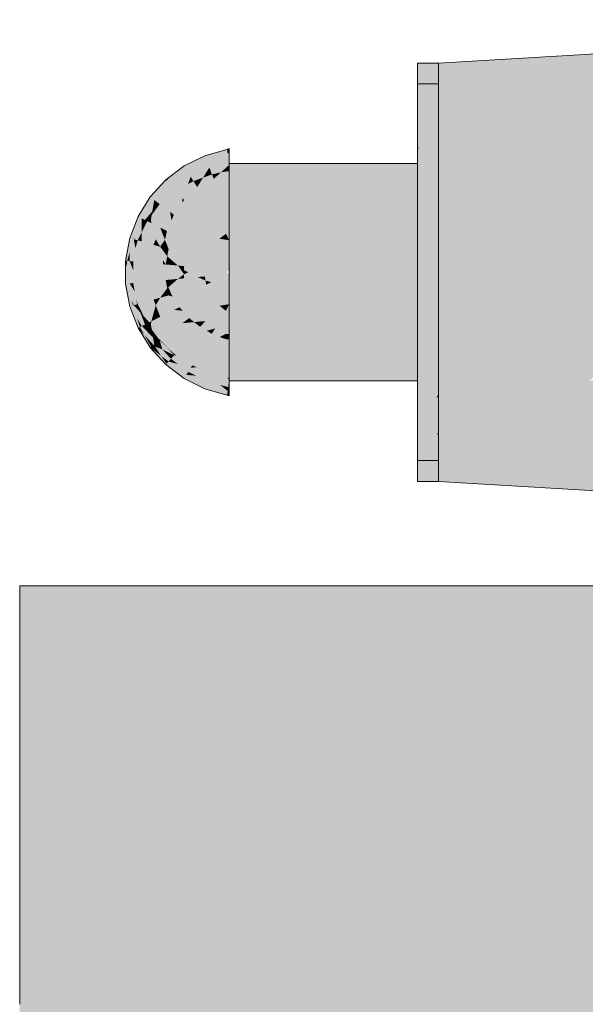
# Model space of a CAD drawing. Extents: x -299 to 601, y -39 to 381.
# Tile 24 of 252: x -218.181 to -217.641, y 141.708 to 142.65. Entities that reach past the tile are written whole.
import ezdxf

# ---------------------------------------------------------------- set-up
doc = ezdxf.new("R2010")
doc.units = 0
doc.layers.get('0').update_dxf_attribs({"lineweight": 35})
doc.layers.add('L_Bauteil', color=7, linetype='Continuous', lineweight=5, true_color=0xababab)
doc.layers.add('L_Bauteil-Shading', color=7, linetype='Continuous', lineweight=5, true_color=0xababab)

# ---------------------------------------------------------------- blocks, each defined once
blk = doc.blocks.new('Shading-A06HSX5QNL', base_point=(-214.57623, 141.25629))
at = {"layer": 'L_Bauteil-Shading', "color": 24, "true_color": 0x911f1e}
for points in [[(-217.78101, 142.54535), (-217.2502, 142.58354), (-217.78101, 142.60828), (-217.17369, 142.64427)], [(-217.78101, 142.56828), (-217.78101, 142.60828), (-217.80099, 142.56828), (-217.80099, 142.60828)], [(-217.78101, 142.40828), (-217.78101, 142.60828), (-217.80099, 142.40828), (-217.80099, 142.60828)], [(-217.78101, 142.54535), (-217.78101, 142.40828), (-217.2502, 142.58354), (-217.47098, 142.40828)], [(-217.80099, 142.40828), (-217.78101, 142.40828), (-217.80099, 142.56828), (-217.78101, 142.56828)], [(-217.78101, 142.24124), (-217.78101, 142.40828), (-217.80099, 142.22867), (-217.80099, 142.40828)], [(-217.78101, 142.28828), (-217.78101, 142.40828), (-217.80099, 142.28769), (-217.80099, 142.40828)], [(-217.78101, 142.3123), (-217.63686, 142.30504), (-217.78101, 142.40828), (-217.47098, 142.40828)], [(-217.78101, 142.3123), (-217.78101, 142.21533), (-217.63686, 142.30504)], [(-217.63686, 142.30504), (-217.78101, 142.21533), (-217.33228, 142.2897), (-217.29985, 142.25775)], [(-217.80099, 142.20828), (-217.78101, 142.20828), (-217.80099, 142.28769), (-217.78101, 142.28828)], [(-217.29985, 142.25775), (-217.78101, 142.21533), (-217.21562, 142.17477), (-217.78101, 142.20828)], [(-217.80099, 142.20828), (-217.78101, 142.20828), (-217.80099, 142.22867), (-217.78101, 142.24124)]]:
    blk.add_solid(points, dxfattribs=at)
at = {"layer": 'L_Bauteil-Shading', "color": 26, "true_color": 0x841c1b}
for points in [[(-217.78101, 142.56126), (-217.78101, 142.58829), (-217.80099, 142.56126)], [(-217.80099, 142.56126), (-217.78101, 142.58829), (-217.80099, 142.58829)], [(-217.80099, 142.25529), (-217.80099, 142.25317), (-217.78101, 142.25529), (-217.78258, 142.25317)], [(-217.80099, 142.22829), (-217.78101, 142.22829), (-217.78258, 142.25317), (-217.78101, 142.25317)], [(-217.80099, 142.25317), (-217.80099, 142.22829), (-217.78258, 142.25317)], [(-217.78101, 142.25317), (-217.78101, 142.25529), (-217.78258, 142.25317)]]:
    blk.add_solid(points, dxfattribs=at)
at = {"layer": 'L_Bauteil-Shading', "color": 24, "true_color": 0x94201f}
for points in [[(-217.80099, 142.56126), (-217.80099, 142.52731), (-217.78101, 142.56126), (-217.79961, 142.52736)], [(-217.78101, 142.52794), (-217.78101, 142.56126), (-217.79961, 142.52736)], [(-217.80099, 142.52483), (-217.78101, 142.52483), (-217.79961, 142.52736), (-217.78101, 142.52794)], [(-217.80099, 142.52731), (-217.80099, 142.52483), (-217.79961, 142.52736)], [(-217.80099, 142.29173), (-217.80099, 142.28925), (-217.78101, 142.29173), (-217.78268, 142.28868)], [(-217.80099, 142.28925), (-217.80099, 142.25529), (-217.78268, 142.28868)], [(-217.80099, 142.25529), (-217.78101, 142.25529), (-217.78268, 142.28868), (-217.78101, 142.28862)], [(-217.78101, 142.28862), (-217.78101, 142.29173), (-217.78268, 142.28868)]]:
    blk.add_solid(points, dxfattribs=at)
at = {"layer": 'L_Bauteil-Shading', "color": 251, "true_color": 0x4a5256}
for points in [[(-218.00417, 142.5197), (-218.0027, 142.5159), (-217.98296, 142.52573)], [(-217.98296, 142.52573), (-218.0027, 142.5159), (-217.98221, 142.52173)], [(-217.98221, 142.52173), (-217.981, 142.52257), (-217.98296, 142.52573)], [(-218.0239, 142.50987), (-218.02176, 142.50641), (-218.00417, 142.5197)], [(-218.00417, 142.5197), (-218.02176, 142.50641), (-218.0027, 142.5159)], [(-218.0239, 142.50987), (-218.03548, 142.50113), (-218.03876, 142.49358), (-218.04083, 142.49585)], [(-218.0239, 142.50987), (-218.03876, 142.49358), (-218.02176, 142.50641)], [(-218.0415, 142.49658), (-218.05635, 142.48029), (-218.0531, 142.47783)], [(-218.0415, 142.49658), (-218.0531, 142.47783), (-218.03876, 142.49358)], [(-218.03548, 142.50113), (-218.0415, 142.49658), (-218.04083, 142.49585)], [(-218.06796, 142.46155), (-218.06432, 142.45973), (-218.05635, 142.48029)], [(-218.05635, 142.48029), (-218.06432, 142.45973), (-218.0531, 142.47783)], [(-218.06796, 142.46155), (-218.07593, 142.44098), (-218.07182, 142.44086), (-218.07228, 142.43994)], [(-218.06432, 142.45973), (-218.06796, 142.46155), (-218.07092, 142.44269), (-218.07182, 142.44086)], [(-218.07593, 142.44098), (-218.07997, 142.41931), (-218.07593, 142.42737), (-218.07831, 142.41914)], [(-218.07228, 142.43994), (-218.07593, 142.44098), (-218.07593, 142.42737)], [(-218.07201, 142.43987), (-218.07228, 142.43994), (-218.07593, 142.41893), (-218.07593, 142.42737)], [(-218.07228, 142.43994), (-218.07201, 142.43987), (-218.07182, 142.44086)], [(-218.07182, 142.44086), (-218.07201, 142.43987), (-218.07092, 142.44269)], [(-218.07831, 142.41914), (-218.07593, 142.41893), (-218.07593, 142.42737)], [(-218.07831, 142.41914), (-218.07997, 142.41931), (-218.07889, 142.41345)], [(-218.07997, 142.41931), (-218.07997, 142.40262), (-218.07889, 142.41345)], [(-218.07593, 142.41893), (-218.07831, 142.41914), (-218.07593, 142.39763), (-218.07889, 142.41345)], [(-218.07997, 142.40262), (-218.07997, 142.39726), (-218.07889, 142.41345), (-218.07593, 142.39763)], [(-218.07599, 142.39763), (-218.07997, 142.39726), (-218.07367, 142.38098)], [(-218.07997, 142.39726), (-218.07593, 142.37558), (-218.07367, 142.38098), (-218.07304, 142.3764)], [(-218.07593, 142.39763), (-218.07599, 142.39763), (-218.07201, 142.37669), (-218.07367, 142.38098)], [(-218.07304, 142.3764), (-218.07201, 142.37669), (-218.07367, 142.38098)], [(-218.07304, 142.3764), (-218.07593, 142.37558), (-218.06898, 142.36438)], [(-218.07593, 142.37558), (-218.06796, 142.35503), (-218.06898, 142.36438), (-218.06615, 142.35593)], [(-218.07201, 142.37669), (-218.07304, 142.3764), (-218.06432, 142.35683), (-218.06898, 142.36438)], [(-218.06615, 142.35593), (-218.06432, 142.35683), (-218.06898, 142.36438)], [(-218.06615, 142.35593), (-218.06796, 142.35503), (-218.06186, 142.34833)], [(-218.06796, 142.35503), (-218.05635, 142.33627), (-218.06186, 142.34833), (-218.05545, 142.33696)], [(-218.06432, 142.35683), (-218.06615, 142.35593), (-218.0531, 142.33873), (-218.06186, 142.34833)], [(-218.05545, 142.33696), (-218.0531, 142.33873), (-218.06186, 142.34833)], [(-218.05545, 142.33696), (-218.05635, 142.33627), (-218.05225, 142.33318)], [(-218.05635, 142.33627), (-218.0415, 142.31998), (-218.05225, 142.33318), (-218.04128, 142.32022)], [(-218.05171, 142.3372), (-218.0531, 142.33873), (-218.05225, 142.33318), (-218.05545, 142.33696)], [(-218.05171, 142.3372), (-218.05225, 142.33318), (-218.0459, 142.32837)], [(-218.05225, 142.33318), (-218.04128, 142.32022), (-218.0459, 142.32837), (-218.04083, 142.32071)], [(-218.03876, 142.32298), (-218.05171, 142.3372), (-218.0459, 142.32837)], [(-218.04083, 142.32071), (-218.03876, 142.32298), (-218.0459, 142.32837)], [(-218.04128, 142.32022), (-218.0415, 142.31998), (-218.04008, 142.31927)], [(-218.0415, 142.31998), (-218.03249, 142.31317), (-218.04008, 142.31927)], [(-218.04083, 142.32071), (-218.04128, 142.32022), (-218.03865, 142.31856), (-218.04008, 142.31927)], [(-218.02176, 142.31015), (-218.03876, 142.32298), (-218.03865, 142.31856), (-218.04083, 142.32071)], [(-218.04008, 142.31927), (-218.03625, 142.31619), (-218.03865, 142.31856)], [(-218.03625, 142.31619), (-218.02176, 142.31015), (-218.03865, 142.31856)], [(-218.03625, 142.31619), (-218.03249, 142.31317), (-218.02176, 142.31015), (-218.0239, 142.30669)], [(-218.0239, 142.30669), (-218.0027, 142.30066), (-218.02176, 142.31015)], [(-218.00417, 142.29686), (-218.0027, 142.30066), (-218.0239, 142.30669)], [(-218.00417, 142.29686), (-217.98221, 142.29483), (-218.0027, 142.30066)], [(-217.98296, 142.29083), (-217.98221, 142.29483), (-218.00417, 142.29686)], [(-217.98296, 142.29083), (-217.981, 142.29399), (-217.98221, 142.29483)]]:
    blk.add_solid(points, dxfattribs=at)
at = {"layer": 'L_Bauteil-Shading', "color": 251, "true_color": 0x555e63}
for points in [[(-218.0027, 142.5159), (-217.9998, 142.50845), (-217.98221, 142.52173)], [(-218.02176, 142.50641), (-218.01755, 142.4996), (-218.0027, 142.5159)], [(-218.0027, 142.5159), (-218.01755, 142.4996), (-217.9998, 142.50845)], [(-218.03876, 142.49358), (-218.03337, 142.48767), (-218.02176, 142.50641)], [(-218.02176, 142.50641), (-218.03337, 142.48767), (-218.01755, 142.4996)], [(-218.03876, 142.49358), (-218.0531, 142.47783), (-218.04672, 142.47302)], [(-218.03876, 142.49358), (-218.04672, 142.47302), (-218.03337, 142.48767)], [(-218.0531, 142.47783), (-218.06432, 142.45973), (-218.0555, 142.46507), (-218.06139, 142.45827)], [(-218.05249, 142.47737), (-218.0531, 142.47783), (-218.05429, 142.46645), (-218.0555, 142.46507)], [(-218.04787, 142.47388), (-218.05249, 142.47737), (-218.05429, 142.46645)], [(-218.0555, 142.46507), (-218.06139, 142.45827), (-218.05621, 142.4612), (-218.05917, 142.45717)], [(-218.05429, 142.46645), (-218.0555, 142.46507), (-218.05486, 142.46304), (-218.05621, 142.4612)], [(-218.04724, 142.47342), (-218.05486, 142.46304), (-218.04672, 142.47302), (-218.05557, 142.45871)], [(-218.04724, 142.47342), (-218.04787, 142.47388), (-218.05486, 142.46304), (-218.05429, 142.46645)], [(-218.06432, 142.45973), (-218.07092, 142.44269), (-218.06432, 142.45348)], [(-218.06432, 142.45973), (-218.06432, 142.45348), (-218.06139, 142.45827)], [(-218.06139, 142.45827), (-218.06432, 142.45348), (-218.05917, 142.45717), (-218.06432, 142.44673)], [(-218.06432, 142.44673), (-218.06432, 142.43768), (-218.05917, 142.45717), (-218.05716, 142.45616)], [(-218.05917, 142.45717), (-218.05716, 142.45616), (-218.05621, 142.4612)], [(-218.05486, 142.46304), (-218.05621, 142.4612), (-218.05557, 142.45871), (-218.05716, 142.45616)], [(-218.06432, 142.45348), (-218.07092, 142.44269), (-218.06824, 142.4388), (-218.07201, 142.43987)], [(-218.06432, 142.45348), (-218.06824, 142.4388), (-218.06432, 142.44673)], [(-218.06824, 142.4388), (-218.06432, 142.43768), (-218.06432, 142.44673)], [(-218.0704, 142.43123), (-218.07201, 142.43987), (-218.07397, 142.41875), (-218.07593, 142.41893)], [(-218.06824, 142.4388), (-218.07201, 142.43987), (-218.0704, 142.43123)], [(-218.06432, 142.43768), (-218.06824, 142.4388), (-218.06796, 142.4182), (-218.0704, 142.43123)], [(-218.07397, 142.41875), (-218.07257, 142.41862), (-218.0704, 142.43123), (-218.0703, 142.43073)], [(-218.07257, 142.41862), (-218.06796, 142.4182), (-218.0703, 142.43073)], [(-218.07593, 142.41893), (-218.07593, 142.39883), (-218.07436, 142.41487)], [(-218.07397, 142.41875), (-218.07593, 142.41893), (-218.07436, 142.41487)], [(-218.07436, 142.41487), (-218.07257, 142.41026), (-218.07397, 142.41875), (-218.07257, 142.41862)], [(-218.07257, 142.41026), (-218.06796, 142.39836), (-218.07257, 142.41862), (-218.06796, 142.4182)], [(-218.07436, 142.41487), (-218.07593, 142.39883), (-218.07257, 142.39795), (-218.07593, 142.39763)], [(-218.07436, 142.41487), (-218.07257, 142.39795), (-218.07257, 142.41026)], [(-218.07257, 142.39795), (-218.06796, 142.39836), (-218.07257, 142.41026)], [(-218.07593, 142.39763), (-218.07103, 142.38972), (-218.07257, 142.39795)], [(-218.07593, 142.39763), (-218.07201, 142.37669), (-218.07103, 142.38972), (-218.06877, 142.37762)], [(-218.07103, 142.38972), (-218.06432, 142.37889), (-218.07257, 142.39795), (-218.06796, 142.39836)], [(-218.07103, 142.38972), (-218.06985, 142.38345), (-218.06432, 142.37889), (-218.06824, 142.37778)], [(-218.06985, 142.38345), (-218.06877, 142.37762), (-218.06824, 142.37778)], [(-218.07201, 142.37669), (-218.06575, 142.36983), (-218.06877, 142.37762)], [(-218.07201, 142.37669), (-218.06432, 142.35683), (-218.06575, 142.36983), (-218.06129, 142.35834)], [(-218.06877, 142.37762), (-218.06575, 142.36983), (-218.06824, 142.37778), (-218.06264, 142.36641)], [(-218.06264, 142.36641), (-218.05716, 142.3604), (-218.06824, 142.37778), (-218.06432, 142.37889)], [(-218.06575, 142.36983), (-218.06129, 142.35834), (-218.06264, 142.36641), (-218.05917, 142.35939)], [(-218.05917, 142.35939), (-218.05716, 142.3604), (-218.06264, 142.36641)], [(-218.06129, 142.35834), (-218.06432, 142.35683), (-218.0569, 142.35123)], [(-218.06432, 142.35683), (-218.0531, 142.33873), (-218.0536, 142.3459), (-218.05249, 142.33919)], [(-218.06432, 142.35683), (-218.0536, 142.3459), (-218.0569, 142.35123)], [(-218.06129, 142.35834), (-218.05486, 142.35352), (-218.05917, 142.35939)], [(-218.06129, 142.35834), (-218.0569, 142.35123), (-218.05486, 142.35352), (-218.05414, 142.34915)], [(-218.05917, 142.35939), (-218.05486, 142.35352), (-218.05716, 142.3604), (-218.05557, 142.35785)], [(-218.05486, 142.35352), (-218.04855, 142.34492), (-218.05557, 142.35785), (-218.04672, 142.34355)], [(-218.05414, 142.34915), (-218.04855, 142.34492), (-218.05486, 142.35352)], [(-218.05414, 142.34915), (-218.0569, 142.35123), (-218.0536, 142.3459)], [(-218.04855, 142.34492), (-218.05414, 142.34915), (-218.05042, 142.34076), (-218.0536, 142.3459)], [(-218.05249, 142.33919), (-218.05042, 142.34076), (-218.0536, 142.3459)], [(-218.04855, 142.34492), (-218.05042, 142.34076), (-218.04724, 142.34315)], [(-218.04478, 142.33458), (-218.04724, 142.34315), (-218.05042, 142.34076)], [(-218.04724, 142.34315), (-218.04672, 142.34355), (-218.04855, 142.34492)], [(-218.04027, 142.33646), (-218.04672, 142.34355), (-218.04724, 142.34315)], [(-218.04478, 142.33458), (-218.03337, 142.3289), (-218.04724, 142.34315), (-218.04027, 142.33646)], [(-218.05249, 142.33919), (-218.0531, 142.33873), (-218.05212, 142.33823)], [(-218.0531, 142.33873), (-218.05171, 142.3372), (-218.05212, 142.33823)], [(-218.04478, 142.33458), (-218.05042, 142.34076), (-218.05212, 142.33823), (-218.05249, 142.33919)], [(-218.05171, 142.3372), (-218.04478, 142.33458), (-218.05212, 142.33823)], [(-218.05171, 142.3372), (-218.03876, 142.32298), (-218.04478, 142.33458), (-218.03648, 142.32547)], [(-218.03648, 142.32547), (-218.03337, 142.3289), (-218.04478, 142.33458)], [(-218.03648, 142.32547), (-218.03876, 142.32298), (-218.02982, 142.32043)], [(-218.01755, 142.31696), (-218.03337, 142.3289), (-218.02982, 142.32043), (-218.03648, 142.32547)], [(-218.02176, 142.31015), (-218.01999, 142.31302), (-218.03876, 142.32298), (-218.02982, 142.32043)], [(-218.01999, 142.31302), (-218.01755, 142.31696), (-218.02982, 142.32043)], [(-217.9998, 142.30812), (-218.01755, 142.31696), (-218.0125, 142.3093), (-218.01999, 142.31302)], [(-218.01999, 142.31302), (-218.02176, 142.31015), (-218.0125, 142.3093)], [(-218.02176, 142.31015), (-218.0027, 142.30066), (-218.0125, 142.3093), (-218.00148, 142.3038)], [(-218.00148, 142.3038), (-217.9998, 142.30812), (-218.0125, 142.3093)], [(-217.98962, 142.30043), (-217.9998, 142.30812), (-218.00148, 142.3038)], [(-218.0027, 142.30066), (-217.98221, 142.29483), (-218.00148, 142.3038), (-217.98962, 142.30043)]]:
    blk.add_solid(points, dxfattribs=at)
at = {"layer": 'L_Bauteil-Shading', "color": 251, "true_color": 0x576065}
for points in [[(-217.9998, 142.50845), (-217.981, 142.51074), (-217.98221, 142.52173)], [(-217.9998, 142.30812), (-217.98962, 142.30043), (-217.981, 142.30582), (-217.98181, 142.29846)], [(-217.98962, 142.30043), (-217.98221, 142.29483), (-217.98181, 142.29846)]]:
    blk.add_solid(points, dxfattribs=at)
at = {"layer": 'L_Bauteil-Shading', "color": 251, "true_color": 0x464e52}
for points in [[(-217.98296, 142.52573), (-217.981, 142.52257), (-217.981, 142.5266)], [(-217.981, 142.28996), (-217.981, 142.29399), (-217.98296, 142.29083)]]:
    blk.add_solid(points, dxfattribs=at)
at = {"layer": 'L_Bauteil-Shading', "color": 251, "true_color": 0x576064}
for points in [[(-217.98221, 142.52173), (-217.981, 142.51074), (-217.981, 142.52257)], [(-217.981, 142.29851), (-217.981, 142.30582), (-217.98181, 142.29846)], [(-217.98221, 142.29483), (-217.981, 142.29399), (-217.98181, 142.29846), (-217.981, 142.29851)]]:
    blk.add_solid(points, dxfattribs=at)
at = {"layer": 'L_Bauteil-Shading', "color": 24, "true_color": 0xa02221}
for points in [[(-217.80099, 142.52483), (-217.80099, 142.50966), (-217.78101, 142.52483), (-217.78795, 142.50966)], [(-217.78101, 142.50966), (-217.78101, 142.52483), (-217.78795, 142.50966)], [(-217.80099, 142.48122), (-217.78101, 142.48122), (-217.78795, 142.50966), (-217.78101, 142.50966)], [(-217.80099, 142.50966), (-217.80099, 142.48122), (-217.78795, 142.50966)], [(-217.78101, 142.29173), (-217.78101, 142.33536), (-217.80099, 142.29173)], [(-217.80099, 142.29173), (-217.78101, 142.33536), (-217.80099, 142.33536)]]:
    blk.add_solid(points, dxfattribs=at)
at = {"layer": 'L_Bauteil-Shading', "color": 8, "true_color": 0x6b767c}
for points in [[(-217.80099, 142.46645), (-217.80099, 142.51221), (-217.981, 142.46645), (-217.981, 142.51221)], [(-217.981, 142.46645), (-217.981, 142.46304), (-217.80099, 142.46645), (-217.80099, 142.46304)], [(-217.981, 142.46304), (-217.981, 142.4287), (-217.80099, 142.46304), (-217.80099, 142.4287)], [(-217.981, 142.40828), (-217.80099, 142.40828), (-217.981, 142.4287), (-217.80099, 142.4287)], [(-217.80099, 142.39398), (-217.80099, 142.40828), (-217.981, 142.39398), (-217.981, 142.40828)], [(-217.80099, 142.39398), (-217.981, 142.39398), (-217.80099, 142.35352), (-217.81435, 142.35352)], [(-217.81435, 142.35352), (-217.981, 142.39398), (-217.981, 142.35352)], [(-217.981, 142.3459), (-217.81358, 142.3459), (-217.81435, 142.35352), (-217.80099, 142.35027)], [(-217.981, 142.3459), (-217.81435, 142.35352), (-217.981, 142.35352)], [(-217.81435, 142.35352), (-217.80099, 142.35027), (-217.80099, 142.35352)], [(-217.89914, 142.31619), (-217.81358, 142.3459), (-217.981, 142.31619), (-217.981, 142.3459)], [(-217.93324, 142.30435), (-217.80099, 142.30435), (-217.80099, 142.35027)], [(-217.981, 142.31619), (-217.981, 142.30435), (-217.89914, 142.31619), (-217.93324, 142.30435)]]:
    blk.add_solid(points, dxfattribs=at)
at = {"layer": 'L_Bauteil-Shading', "color": 251, "true_color": 0x60696f}
for points in [[(-218.01755, 142.4996), (-218.01494, 142.49541), (-217.9998, 142.50845), (-218.00584, 142.4987)], [(-217.99724, 142.50182), (-217.9998, 142.50845), (-218.00584, 142.4987)], [(-218.03337, 142.48767), (-218.0321, 142.48628), (-218.01755, 142.4996), (-218.02028, 142.49257)], [(-218.02551, 142.47905), (-218.01141, 142.4897), (-218.02028, 142.49257), (-218.01494, 142.49541)], [(-218.01494, 142.49541), (-218.01755, 142.4996), (-218.02028, 142.49257)], [(-218.01494, 142.49541), (-218.01141, 142.4897), (-218.00584, 142.4987)], [(-218.01141, 142.4897), (-217.99559, 142.49757), (-218.00584, 142.4987), (-217.99724, 142.50182)], [(-218.03337, 142.48767), (-218.04672, 142.47302), (-218.03741, 142.46599)], [(-218.03337, 142.48767), (-218.03741, 142.46599), (-218.02551, 142.47905)], [(-218.0321, 142.48628), (-218.02551, 142.47905), (-218.02028, 142.49257)], [(-218.04672, 142.47302), (-218.05557, 142.45871), (-218.04672, 142.45096), (-218.05521, 142.45518)], [(-218.04672, 142.47302), (-218.04672, 142.45096), (-218.03741, 142.46599)], [(-218.06432, 142.43768), (-218.0531, 142.43449), (-218.05716, 142.45616)], [(-218.05557, 142.45871), (-218.05716, 142.45616), (-218.05521, 142.45518)], [(-218.05716, 142.45616), (-218.0531, 142.43449), (-218.05521, 142.45518), (-218.05101, 142.43988)], [(-218.05101, 142.43988), (-218.04672, 142.45096), (-218.05521, 142.45518)], [(-218.06432, 142.43768), (-218.06796, 142.4182), (-218.05635, 142.41711)], [(-218.05635, 142.41711), (-218.0531, 142.43449), (-218.06432, 142.43768)], [(-218.05635, 142.41711), (-218.06796, 142.4182), (-218.05635, 142.39944)], [(-218.05635, 142.39944), (-218.06796, 142.4182), (-218.06796, 142.39836)], [(-218.05635, 142.39944), (-218.06796, 142.39836), (-218.0531, 142.38208)], [(-218.06432, 142.37889), (-218.0531, 142.38208), (-218.06796, 142.39836)], [(-218.06432, 142.37889), (-218.0528, 142.37018), (-218.0531, 142.38208), (-218.05101, 142.37668)], [(-218.06432, 142.37889), (-218.05716, 142.3604), (-218.0528, 142.37018), (-218.05521, 142.36137)], [(-218.0528, 142.37018), (-218.04672, 142.3656), (-218.05101, 142.37668)], [(-218.05716, 142.3604), (-218.0554, 142.35953), (-218.05521, 142.36137)], [(-218.0554, 142.35953), (-218.03741, 142.35057), (-218.05521, 142.36137), (-218.04672, 142.3656)], [(-218.05521, 142.36137), (-218.04672, 142.3656), (-218.0528, 142.37018)], [(-218.05716, 142.3604), (-218.05557, 142.35785), (-218.0554, 142.35953)], [(-218.05557, 142.35785), (-218.04672, 142.34355), (-218.0554, 142.35953), (-218.03741, 142.35057)], [(-218.03741, 142.35057), (-218.04672, 142.34355), (-218.02551, 142.33751)], [(-218.03265, 142.32968), (-218.02551, 142.33751), (-218.04027, 142.33646), (-218.04672, 142.34355)], [(-218.03337, 142.3289), (-218.03265, 142.32968), (-218.04027, 142.33646)], [(-218.01141, 142.32686), (-218.02551, 142.33751), (-218.03107, 142.32869), (-218.03265, 142.32968)], [(-218.03265, 142.32968), (-218.03337, 142.3289), (-218.03107, 142.32869)], [(-218.01755, 142.31696), (-218.01613, 142.31926), (-218.03337, 142.3289), (-218.03107, 142.32869)], [(-218.01613, 142.31926), (-218.01141, 142.32686), (-218.03107, 142.32869)], [(-217.99559, 142.31898), (-218.01141, 142.32686), (-218.01192, 142.31747), (-218.01613, 142.31926)], [(-218.01613, 142.31926), (-218.01755, 142.31696), (-218.01192, 142.31747)], [(-217.9998, 142.30812), (-217.9984, 142.31174), (-218.01755, 142.31696), (-218.01192, 142.31747)], [(-217.9984, 142.31174), (-217.99559, 142.31898), (-218.01192, 142.31747)]]:
    blk.add_solid(points, dxfattribs=at)
at = {"layer": 'L_Bauteil-Shading', "color": 251, "true_color": 0x606a6f}
for points in [[(-217.9998, 142.50845), (-217.99724, 142.50182), (-217.981, 142.51074), (-217.98866, 142.50383)], [(-217.99724, 142.50182), (-217.99559, 142.49757), (-217.98866, 142.50383)], [(-217.99559, 142.31898), (-217.9984, 142.31174), (-217.98286, 142.3075)], [(-217.9984, 142.31174), (-217.9998, 142.30812), (-217.98286, 142.3075), (-217.981, 142.30582)]]:
    blk.add_solid(points, dxfattribs=at)
at = {"layer": 'L_Bauteil-Shading', "color": 251, "true_color": 0x646f74}
for points in [[(-217.99429, 142.49875), (-217.981, 142.50198), (-217.98866, 142.50383), (-217.981, 142.50497)], [(-217.981, 142.50497), (-217.981, 142.51074), (-217.98866, 142.50383)], [(-217.99559, 142.49757), (-217.981, 142.49194), (-217.99429, 142.49875), (-217.981, 142.50198)], [(-217.981, 142.32462), (-217.99559, 142.31898), (-217.981, 142.30717), (-217.98286, 142.3075)], [(-217.98286, 142.3075), (-217.981, 142.30582), (-217.981, 142.30717)]]:
    blk.add_solid(points, dxfattribs=at)
at = {"layer": 'L_Bauteil-Shading', "color": 8, "true_color": 0x69747a}
for points in [[(-218.00356, 142.47702), (-217.99559, 142.49757), (-218.01141, 142.4897)], [(-217.9902, 142.48366), (-217.99559, 142.49757), (-218.00356, 142.47702)], [(-217.9902, 142.48366), (-217.981, 142.49194), (-217.99559, 142.49757)], [(-218.02551, 142.47905), (-218.02391, 142.47728), (-218.01141, 142.4897), (-218.01155, 142.48895)], [(-218.02391, 142.47728), (-218.01546, 142.46802), (-218.01155, 142.48895)], [(-218.00356, 142.47702), (-218.01141, 142.4897), (-218.01546, 142.46802)], [(-218.02551, 142.47498), (-218.02551, 142.47905), (-218.03371, 142.46318), (-218.03741, 142.46599)], [(-218.02551, 142.457), (-218.02551, 142.47498), (-218.03371, 142.46318)], [(-218.02391, 142.47728), (-218.02551, 142.47905), (-218.02551, 142.47498)], [(-218.01546, 142.46802), (-218.02391, 142.47728), (-218.02551, 142.457), (-218.02551, 142.47498)], [(-218.03593, 142.45802), (-218.03741, 142.46599), (-218.04034, 142.44778), (-218.04672, 142.45096)], [(-218.03371, 142.46318), (-218.03741, 142.46599), (-218.03593, 142.45802)], [(-218.03337, 142.44432), (-218.03593, 142.45802), (-218.04034, 142.44778)], [(-218.02551, 142.457), (-218.03371, 142.46318), (-218.03337, 142.44432), (-218.03593, 142.45802)], [(-218.04219, 142.43925), (-218.04672, 142.45096), (-218.0468, 142.43269), (-218.05101, 142.43988)], [(-218.04672, 142.45096), (-218.04219, 142.43925), (-218.04034, 142.44778)], [(-218.04219, 142.43925), (-218.03876, 142.4304), (-218.04034, 142.44778), (-218.03337, 142.44432)], [(-218.05101, 142.43988), (-218.0531, 142.43449), (-218.0468, 142.43269)], [(-218.04219, 142.43925), (-218.0468, 142.43269), (-218.04378, 142.43184)], [(-218.04378, 142.43184), (-218.03876, 142.4304), (-218.04219, 142.43925)], [(-218.0531, 142.43449), (-218.05635, 142.41711), (-218.04407, 142.41989), (-218.04416, 142.41599)], [(-218.0468, 142.43269), (-218.0531, 142.43449), (-218.04385, 142.4287), (-218.04407, 142.41989)], [(-218.04378, 142.43184), (-218.0468, 142.43269), (-218.04385, 142.4287)], [(-218.04385, 142.4287), (-218.04407, 142.41989), (-218.04004, 142.42352), (-218.0415, 142.41574)], [(-218.04378, 142.43184), (-218.04385, 142.4287), (-218.03876, 142.4304), (-218.04004, 142.42352)], [(-218.04416, 142.41599), (-218.0415, 142.41574), (-218.04407, 142.41989)], [(-218.05635, 142.41711), (-218.04179, 142.40114), (-218.04416, 142.41599)], [(-218.05635, 142.41711), (-218.05635, 142.39944), (-218.0415, 142.40082)], [(-218.04179, 142.40114), (-218.0415, 142.40082), (-218.04416, 142.41599), (-218.0415, 142.41574)], [(-218.04004, 142.39304), (-218.0415, 142.40082), (-218.04285, 142.38924), (-218.05635, 142.39944)], [(-218.05635, 142.39944), (-218.0531, 142.38208), (-218.04285, 142.38924), (-218.0468, 142.38387)], [(-218.03876, 142.38615), (-218.04004, 142.39304), (-218.04285, 142.38924)], [(-218.0531, 142.38208), (-218.04904, 142.38005), (-218.0468, 142.38387)], [(-218.0531, 142.38208), (-218.05101, 142.37668), (-218.04904, 142.38005)], [(-218.04904, 142.38005), (-218.03337, 142.37224), (-218.0468, 142.38387), (-218.03876, 142.38615)], [(-218.0468, 142.38387), (-218.03876, 142.38615), (-218.04285, 142.38924)], [(-218.05101, 142.37668), (-218.04672, 142.3656), (-218.04904, 142.38005), (-218.03337, 142.37224)], [(-218.02551, 142.35956), (-218.03337, 142.37224), (-218.04672, 142.3656)], [(-218.03741, 142.35057), (-218.02551, 142.35956), (-218.04672, 142.3656)], [(-218.01546, 142.34854), (-218.02551, 142.35956), (-218.03741, 142.35057)], [(-218.03741, 142.35057), (-218.02551, 142.33751), (-218.01546, 142.34854)], [(-218.01546, 142.34854), (-218.02551, 142.33751), (-218.00356, 142.33954)], [(-218.02551, 142.33751), (-218.01141, 142.32686), (-218.00356, 142.33954)], [(-218.00356, 142.33954), (-218.01141, 142.32686), (-217.9902, 142.3329)], [(-217.99559, 142.31898), (-217.9902, 142.3329), (-218.01141, 142.32686)], [(-217.99559, 142.31898), (-217.981, 142.32462), (-217.9902, 142.3329)]]:
    blk.add_solid(points, dxfattribs=at)
at = {"layer": 'L_Bauteil-Shading', "color": 8, "true_color": 0x707c82}
for points in [[(-217.981, 142.46744), (-217.981, 142.49194), (-217.9902, 142.48366)], [(-217.98373, 142.34431), (-217.9902, 142.3329), (-217.981, 142.34389), (-217.981, 142.32462)], [(-217.981, 142.34912), (-217.98373, 142.34431), (-217.981, 142.34389)]]:
    blk.add_solid(points, dxfattribs=at)
at = {"layer": 'L_Bauteil-Shading', "color": 8, "true_color": 0x717c83}
for points in [[(-218.00356, 142.45497), (-218.00356, 142.47702), (-218.01546, 142.46802)], [(-217.99426, 142.46199), (-217.9902, 142.48366), (-218.00356, 142.47702)], [(-217.99426, 142.46199), (-218.00356, 142.47702), (-218.00356, 142.45497)], [(-217.98383, 142.46719), (-217.9902, 142.48366), (-217.99426, 142.46199)], [(-217.98383, 142.46719), (-217.981, 142.46744), (-217.9902, 142.48366)], [(-218.01546, 142.46802), (-218.02551, 142.457), (-218.01141, 142.44635)], [(-218.01546, 142.46802), (-218.01141, 142.44635), (-218.00356, 142.45497)], [(-218.02551, 142.457), (-218.03337, 142.44432), (-218.01755, 142.43643)], [(-218.01755, 142.43643), (-218.01141, 142.44635), (-218.02551, 142.457)], [(-218.03876, 142.4304), (-218.02176, 142.42557), (-218.03337, 142.44432)], [(-218.01755, 142.43643), (-218.03337, 142.44432), (-218.02176, 142.42557)], [(-218.03876, 142.4304), (-218.04004, 142.42352), (-218.0239, 142.41411), (-218.02982, 142.41466)], [(-218.0239, 142.41411), (-218.02176, 142.42557), (-218.03876, 142.4304)], [(-218.04004, 142.42352), (-218.0415, 142.41574), (-218.02982, 142.41466)], [(-218.02982, 142.41466), (-218.0415, 142.41574), (-218.0239, 142.40639), (-218.0265, 142.40442)], [(-218.0415, 142.41574), (-218.0415, 142.40082), (-218.0265, 142.40442), (-218.02982, 142.4019)], [(-218.02982, 142.41466), (-218.0239, 142.40639), (-218.0239, 142.41017)], [(-218.0239, 142.41017), (-218.0239, 142.41411), (-218.02982, 142.41466)], [(-218.0415, 142.40082), (-218.03487, 142.39752), (-218.02982, 142.4019)], [(-218.03487, 142.39752), (-218.0415, 142.40082), (-218.03896, 142.39398), (-218.04121, 142.39932)], [(-218.03896, 142.39398), (-218.04121, 142.39932), (-218.04004, 142.39304)], [(-218.03487, 142.39752), (-218.02176, 142.39099), (-218.02982, 142.4019), (-218.0239, 142.40245)], [(-218.02982, 142.4019), (-218.0239, 142.40245), (-218.0265, 142.40442)], [(-218.0265, 142.40442), (-218.0239, 142.40245), (-218.0239, 142.40639)], [(-218.03598, 142.38695), (-218.03896, 142.39398), (-218.03876, 142.38615), (-218.04004, 142.39304)], [(-218.03598, 142.38695), (-218.02176, 142.39099), (-218.03896, 142.39398), (-218.03487, 142.39752)], [(-218.01755, 142.38013), (-218.02176, 142.39099), (-218.03474, 142.38501), (-218.03598, 142.38695)], [(-218.03598, 142.38695), (-218.03876, 142.38615), (-218.03474, 142.38501)], [(-218.03876, 142.38615), (-218.03337, 142.37224), (-218.03474, 142.38501), (-218.02824, 142.3748)], [(-218.02824, 142.3748), (-218.01755, 142.38013), (-218.03474, 142.38501)], [(-218.03337, 142.37224), (-218.0253, 142.37149), (-218.02824, 142.3748)], [(-218.03337, 142.37224), (-218.02551, 142.35956), (-218.0253, 142.37149), (-218.01901, 142.36447)], [(-218.0253, 142.37149), (-218.01141, 142.37021), (-218.02824, 142.3748), (-218.01755, 142.38013)], [(-218.01901, 142.36447), (-218.01141, 142.37021), (-218.0253, 142.37149)], [(-218.02551, 142.35956), (-218.01428, 142.3606), (-218.01901, 142.36447)], [(-218.01428, 142.3606), (-218.00356, 142.3616), (-218.01901, 142.36447), (-218.01141, 142.37021)], [(-218.00865, 142.356), (-218.00356, 142.3616), (-218.01428, 142.3606)], [(-218.00229, 142.35228), (-217.99426, 142.35457), (-218.00865, 142.356), (-218.00356, 142.3616)], [(-218.02551, 142.35956), (-218.01546, 142.34854), (-218.01428, 142.3606), (-218.00865, 142.356)], [(-218.01546, 142.34854), (-218.00229, 142.35228), (-218.00865, 142.356)], [(-218.00229, 142.35228), (-218.01546, 142.34854), (-217.99742, 142.34944), (-218.00356, 142.33954)], [(-217.99426, 142.35457), (-218.00229, 142.35228), (-217.99742, 142.34944)], [(-217.98383, 142.34938), (-217.99426, 142.35457), (-217.98976, 142.34642), (-217.99742, 142.34944)], [(-217.99742, 142.34944), (-218.00356, 142.33954), (-217.98976, 142.34642)], [(-217.98976, 142.34642), (-218.00356, 142.33954), (-217.9856, 142.34477), (-217.9902, 142.3329)], [(-217.9856, 142.34477), (-217.9902, 142.3329), (-217.98373, 142.34431)], [(-217.98383, 142.34938), (-217.98976, 142.34642), (-217.9856, 142.34477)], [(-217.98383, 142.34938), (-217.9856, 142.34477), (-217.981, 142.34912), (-217.98373, 142.34431)]]:
    blk.add_solid(points, dxfattribs=at)
at = {"layer": 'L_Bauteil-Shading', "color": 24, "true_color": 0xa82423}
for points in [[(-217.78101, 142.43311), (-217.78101, 142.48122), (-217.80099, 142.43311)], [(-217.80099, 142.43311), (-217.78101, 142.48122), (-217.80099, 142.48122)], [(-217.80099, 142.38345), (-217.80099, 142.35078), (-217.78101, 142.38345), (-217.7937, 142.35292)], [(-217.78101, 142.35663), (-217.78101, 142.38345), (-217.7937, 142.35292)], [(-217.80099, 142.33536), (-217.78101, 142.33536), (-217.7937, 142.35292), (-217.78101, 142.35663)], [(-217.80099, 142.35078), (-217.80099, 142.33536), (-217.7937, 142.35292)]]:
    blk.add_solid(points, dxfattribs=at)
at = {"layer": 'L_Bauteil-Shading', "color": 8, "true_color": 0x77838a}
for points in [[(-217.99426, 142.46199), (-217.98383, 142.44513), (-217.98383, 142.46719)], [(-217.98383, 142.44513), (-217.981, 142.46744), (-217.98383, 142.46719)], [(-218.00356, 142.45497), (-217.9902, 142.44032), (-217.99426, 142.46199)], [(-217.99426, 142.46199), (-217.9902, 142.44032), (-217.98383, 142.44513)], [(-218.01755, 142.43643), (-217.9998, 142.4276), (-218.01141, 142.44635)], [(-218.00356, 142.45497), (-218.01141, 142.44635), (-217.99559, 142.4344)], [(-217.99559, 142.4344), (-218.01141, 142.44635), (-217.9998, 142.4276)], [(-218.00356, 142.45497), (-217.99559, 142.4344), (-217.9902, 142.44032)], [(-218.02176, 142.42557), (-218.0027, 142.42015), (-218.01755, 142.43643)], [(-218.0027, 142.42015), (-217.9998, 142.4276), (-218.01755, 142.43643)], [(-218.0239, 142.41411), (-218.00417, 142.41228), (-218.02176, 142.42557)], [(-218.02176, 142.42557), (-218.00417, 142.41228), (-218.0027, 142.42015)], [(-218.0239, 142.41411), (-218.0239, 142.41017), (-218.00417, 142.40428), (-218.01086, 142.40366)], [(-218.0239, 142.41411), (-218.00417, 142.40428), (-218.00417, 142.41228)], [(-218.02011, 142.40828), (-218.0239, 142.41017), (-218.0239, 142.40639)], [(-218.01086, 142.40366), (-218.02011, 142.40828), (-218.0239, 142.40245), (-218.0239, 142.40639)], [(-218.0239, 142.40245), (-218.0027, 142.39642), (-218.01086, 142.40366), (-218.00342, 142.4003)], [(-218.02176, 142.39099), (-218.0027, 142.39642), (-218.0239, 142.40245)], [(-218.00342, 142.4003), (-218.00417, 142.40428), (-218.01086, 142.40366)], [(-217.9998, 142.38896), (-218.0027, 142.39642), (-218.02176, 142.39099)], [(-218.02176, 142.39099), (-218.01755, 142.38013), (-217.9998, 142.38896)], [(-217.9998, 142.38896), (-218.01755, 142.38013), (-217.99559, 142.38216)], [(-218.01141, 142.37021), (-217.99559, 142.38216), (-218.01755, 142.38013)], [(-217.9902, 142.37625), (-217.99559, 142.38216), (-218.01141, 142.37021)], [(-218.00356, 142.3616), (-217.9902, 142.37625), (-218.01141, 142.37021)], [(-217.98383, 142.37143), (-217.9902, 142.37625), (-218.00356, 142.3616)], [(-217.99426, 142.35457), (-217.98383, 142.37143), (-218.00356, 142.3616)], [(-217.98383, 142.34938), (-217.98383, 142.37143), (-217.99426, 142.35457)], [(-217.98383, 142.34938), (-217.981, 142.34912), (-217.98383, 142.37143)]]:
    blk.add_solid(points, dxfattribs=at)
at = {"layer": 'L_Bauteil-Shading', "color": 252, "true_color": 0x79858c}
for points in [[(-217.98383, 142.44513), (-217.981, 142.4389), (-217.981, 142.46744)], [(-217.981, 142.34912), (-217.981, 142.37766), (-217.98383, 142.37143)]]:
    blk.add_solid(points, dxfattribs=at)
at = {"layer": 'L_Bauteil-Shading', "color": 252, "true_color": 0x7b878e}
for points in [[(-217.9902, 142.44032), (-217.99559, 142.4344), (-217.981, 142.4389)], [(-217.9902, 142.37625), (-217.981, 142.37766), (-217.99559, 142.38216)]]:
    blk.add_solid(points, dxfattribs=at)
at = {"layer": 'L_Bauteil-Shading', "color": 252, "true_color": 0x7b888e}
for points in [[(-217.99559, 142.4344), (-217.981, 142.42372), (-217.981, 142.4389)], [(-217.9998, 142.4276), (-217.981, 142.42372), (-217.99559, 142.4344)], [(-217.99559, 142.38216), (-217.981, 142.39284), (-217.9998, 142.38896)], [(-217.99559, 142.38216), (-217.981, 142.37766), (-217.981, 142.39284)]]:
    blk.add_solid(points, dxfattribs=at)
at = {"layer": 'L_Bauteil-Shading', "color": 252, "true_color": 0x7a868d}
for points in [[(-217.9902, 142.44032), (-217.981, 142.4389), (-217.98383, 142.44513)], [(-217.98383, 142.37143), (-217.981, 142.37766), (-217.9902, 142.37625)]]:
    blk.add_solid(points, dxfattribs=at)
at = {"layer": 'L_Bauteil-Shading', "color": 252, "true_color": 0x7b888f}
for points in [[(-218.0027, 142.42015), (-217.981, 142.42372), (-217.9998, 142.4276)], [(-218.00417, 142.41228), (-217.98296, 142.41031), (-218.0027, 142.42015)], [(-217.98296, 142.41031), (-217.981, 142.42372), (-218.0027, 142.42015)], [(-217.98296, 142.40625), (-218.00417, 142.41228), (-218.00417, 142.40428)], [(-217.98296, 142.41031), (-218.00417, 142.41228), (-217.98296, 142.40625)], [(-217.99786, 142.39882), (-217.98296, 142.40625), (-218.00342, 142.4003), (-218.00417, 142.40428)], [(-218.0027, 142.39642), (-217.99786, 142.39882), (-218.00342, 142.4003)], [(-217.98296, 142.40625), (-217.99786, 142.39882), (-217.98129, 142.39481)], [(-217.99786, 142.39882), (-218.0027, 142.39642), (-217.98129, 142.39481), (-217.981, 142.39284)], [(-217.9998, 142.38896), (-217.981, 142.39284), (-218.0027, 142.39642)]]:
    blk.add_solid(points, dxfattribs=at)
at = {"layer": 'L_Bauteil-Shading', "color": 24, "true_color": 0xab2524}
for points in [[(-217.78101, 142.38345), (-217.78101, 142.43311), (-217.80099, 142.38345)], [(-217.80099, 142.38345), (-217.78101, 142.43311), (-217.80099, 142.43311)]]:
    blk.add_solid(points, dxfattribs=at)
at = {"layer": 'L_Bauteil-Shading', "color": 252, "true_color": 0x7d8a91}
for points in [[(-217.98296, 142.41031), (-217.981, 142.40828), (-217.981, 142.42372)], [(-217.981, 142.40828), (-217.98296, 142.40625), (-217.981, 142.39476), (-217.98129, 142.39481)], [(-217.98129, 142.39481), (-217.981, 142.39284), (-217.981, 142.39476)]]:
    blk.add_solid(points, dxfattribs=at)
at = {"layer": 'L_Bauteil-Shading', "color": 176, "true_color": 0x000e74}
for points in [[(-217.481, 141.94539), (-217.481, 142.10828), (-218.181, 141.85104), (-218.181, 142.10828)], [(-218.181, 141.70828), (-217.481, 141.70828), (-218.181, 141.85104), (-217.481, 141.94539)]]:
    blk.add_solid(points, dxfattribs=at)
at = {"layer": 'L_Bauteil-Shading', "color": 176, "true_color": 0x000f75}
blk.add_solid([(-217.481, 141.49696), (-217.481, 141.70828), (-218.181, 141.49696), (-218.181, 141.70828)], dxfattribs=at)
blk = doc.blocks.new('FKRS-EU_DE_100_Z00-A06HSXKINL', base_point=(-218.27998, 136.30827))
at = {"color": 24, "linetype": 'ByBlock', "lineweight": -2, "ltscale": 0.13, "true_color": 0xab2524}
for p, q in [((-217.081, 142.64976), (-217.781, 142.60828)), ((-217.781, 142.60828), (-217.801, 142.60828)), ((-217.801, 142.49112), (-217.801, 142.60828)), ((-217.781, 142.49112), (-217.781, 142.60828)), ((-217.781, 142.60828), (-217.781, 142.20828)), ((-217.801, 142.58828), (-217.801, 142.56127)), ((-217.781, 142.58828), (-217.801, 142.58828)), ((-217.781, 142.56127), (-217.781, 142.58828)), ((-217.801, 142.56127), (-217.801, 142.52483)), ((-217.781, 142.52483), (-217.781, 142.56127)), ((-217.801, 142.52483), (-217.801, 142.48121)), ((-217.781, 142.48121), (-217.781, 142.52483)), ((-217.801, 142.32544), (-217.801, 142.49112)), ((-217.781, 142.32544), (-217.781, 142.49112)), ((-217.801, 142.48121), (-217.801, 142.4331)), ((-217.781, 142.4331), (-217.781, 142.48121)), ((-217.801, 142.4331), (-217.801, 142.38346)), ((-217.781, 142.38346), (-217.781, 142.4331)), ((-217.801, 142.38346), (-217.801, 142.33535)), ((-217.781, 142.33535), (-217.781, 142.38346)), ((-217.801, 142.33535), (-217.801, 142.29173)), ((-217.781, 142.29173), (-217.781, 142.33535)), ((-217.801, 142.20828), (-217.801, 142.32544)), ((-217.781, 142.20828), (-217.781, 142.32544)), ((-217.801, 142.29173), (-217.801, 142.25529)), ((-217.781, 142.25529), (-217.781, 142.29173)), ((-217.801, 142.25529), (-217.801, 142.22828)), ((-217.781, 142.22828), (-217.781, 142.25529)), ((-217.801, 142.22828), (-217.781, 142.22828)), ((-217.78198, 142.22828), (-217.801, 142.22828)), ((-217.781, 142.22828), (-217.78198, 142.22828)), ((-217.801, 142.20828), (-217.781, 142.20828)), ((-217.081, 142.1668), (-217.781, 142.20828))]:
    blk.add_line(p, q, dxfattribs=at)
at = {"color": 252, "linetype": 'ByBlock', "lineweight": -2, "ltscale": 0.13, "true_color": 0x7e8b92}
for p, q in [((-217.98296, 142.52573), (-218.00416, 142.5197)), ((-217.981, 142.5266), (-217.98296, 142.52573)), ((-217.981, 142.52257), (-217.981, 142.5266)), ((-217.981, 142.51075), (-217.981, 142.52257)), ((-218.00416, 142.5197), (-218.0239, 142.50987)), ((-217.801, 142.5122), (-217.981, 142.5122)), ((-217.981, 142.45133), (-217.981, 142.5122)), ((-217.801, 142.45133), (-217.801, 142.5122)), ((-218.0239, 142.50987), (-218.0415, 142.49658)), ((-217.981, 142.49195), (-217.981, 142.51075)), ((-218.0415, 142.49658), (-218.05635, 142.48029)), ((-217.981, 142.46744), (-217.981, 142.49195)), ((-218.05635, 142.48029), (-218.06796, 142.46154)), ((-217.981, 142.4389), (-217.981, 142.46744)), ((-218.06796, 142.46154), (-218.07593, 142.44098)), ((-217.981, 142.36523), (-217.981, 142.45133)), ((-217.801, 142.36523), (-217.801, 142.45133)), ((-218.07593, 142.44098), (-218.07998, 142.41931)), ((-217.981, 142.42372), (-217.981, 142.4389)), ((-217.981, 142.40828), (-217.981, 142.4389)), ((-218.07998, 142.41931), (-218.07998, 142.39726)), ((-217.981, 142.40828), (-217.981, 142.42372)), ((-217.981, 142.39284), (-217.981, 142.40828)), ((-218.07998, 142.39726), (-218.07593, 142.37558)), ((-217.981, 142.37766), (-217.981, 142.39284)), ((-218.07593, 142.37558), (-218.06796, 142.35502)), ((-217.981, 142.34912), (-217.981, 142.37766)), ((-217.981, 142.30436), (-217.981, 142.36523)), ((-217.801, 142.30436), (-217.801, 142.36523)), ((-218.06796, 142.35502), (-218.05635, 142.33627)), ((-217.981, 142.32461), (-217.981, 142.34912)), ((-218.05635, 142.33627), (-218.0415, 142.31998)), ((-217.981, 142.30581), (-217.981, 142.32461)), ((-218.0415, 142.31998), (-218.0239, 142.30669)), ((-218.0239, 142.30669), (-218.00416, 142.29686)), ((-217.981, 142.29399), (-217.981, 142.30581)), ((-218.00416, 142.29686), (-217.98296, 142.29083)), ((-217.981, 142.30436), (-217.801, 142.30436)), ((-217.98296, 142.29083), (-217.981, 142.28996)), ((-217.981, 142.28996), (-217.981, 142.29399))]:
    blk.add_line(p, q, dxfattribs=at)
at = {"color": 176, "linetype": 'ByBlock', "lineweight": -2, "ltscale": 0.13, "true_color": 0x000f75}
for p, q in [((-218.181, 142.10828), (-217.481, 142.10828)), ((-218.181, 141.70828), (-218.181, 142.10828))]:
    blk.add_line(p, q, dxfattribs=at)

msp = doc.modelspace()

# ---------------------------------------------------------------- block references
at = {"layer": 'L_Bauteil', "ltscale": 0.13}
msp.add_blockref('FKRS-EU_DE_100_Z00-A06HSXKINL', (-218.27998, 136.30827), dxfattribs=at)
at = {"layer": 'L_Bauteil'}
msp.add_blockref('Shading-A06HSX5QNL', (-214.57623, 141.25629), dxfattribs=at)

doc.saveas('drawing.dxf')
